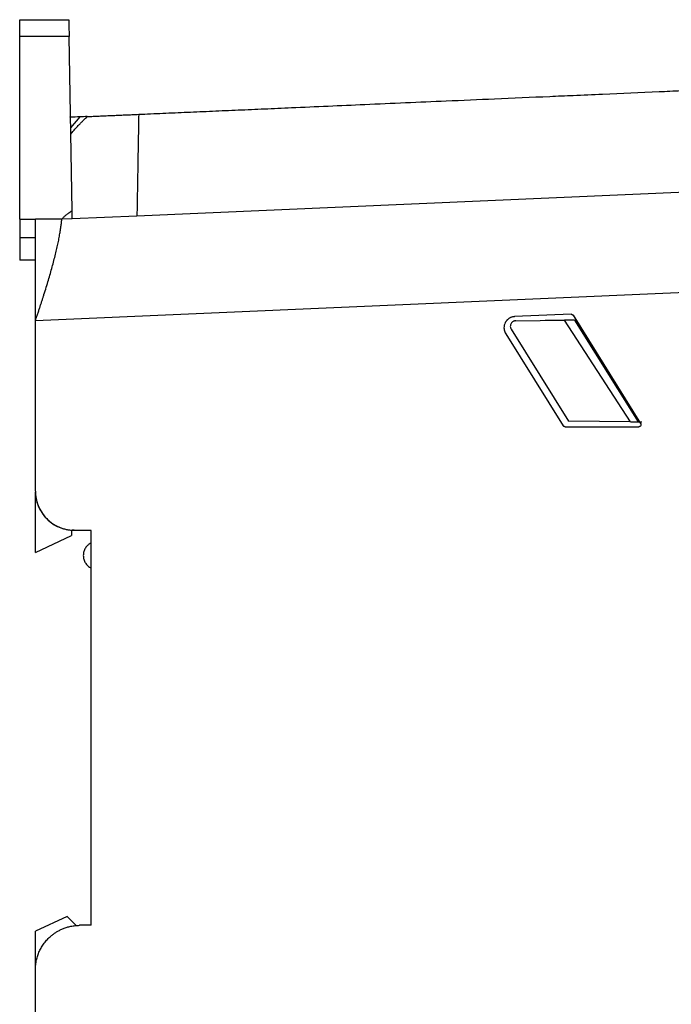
# Model space of a CAD drawing. Extents: x 86 to 639, y 68 to 658.
# Tile 30 of 66: x 86 to 145, y 393 to 481. Entities that reach past the tile are written whole.
import ezdxf

# ---------------------------------------------------------------- set-up
doc = ezdxf.new("R2010")
doc.units = 0
doc.layers.get('0').update_dxf_attribs({"linetype": 'CONTINUOUS'})

msp = doc.modelspace()

# ---------------------------------------------------------------- linework, layer by layer
at = {"color": 7, "linetype": 'CONTINUOUS'}
for p, q in [((86.402, 481.007), (90.802, 481.007)), ((90.829, 479.487), (86.402, 479.487)), ((86.402, 463.102), (86.402, 479.487)), ((91.101, 463.877), (90.829, 479.487)), ((148.698, 465.657), (96.91, 463.396)), ((86.402, 463.102), (87.802, 463.102)), ((86.402, 463.102), (86.402, 461.45)), ((90.171, 463.102), (87.802, 463.102)), ((91.114, 463.143), (90.171, 463.102)), ((96.909, 463.396), (91.114, 463.143)), ((86.398, 462.032), (86.399, 462.032)), ((86.399, 462.032), (86.402, 462.032)), ((87.802, 461.45), (86.402, 461.45)), ((87.802, 459.45), (86.402, 459.45)), ((146.122, 456.544), (87.802, 453.998)), ((87.802, 438.72), (87.802, 453.998)), ((135.84, 454.594), (130.782, 454.373)), ((130.889, 454.006), (135.263, 454.044)), ((136.297, 454.053), (133.514, 454.029)), ((136.153, 454.052), (135.263, 454.044)), ((141.165, 444.95), (135.263, 454.044)), ((136.018, 454.5), (142.077, 444.804)), ((136.018, 454.5), (136.297, 454.053)), ((136.153, 454.052), (141.845, 444.944)), ((130.469, 453.241), (135.62, 444.998)), ((129.978, 452.844), (135.134, 444.592)), ((135.304, 444.498), (141.907, 444.498)), ((141.165, 444.95), (135.62, 444.998)), ((141.165, 444.95), (141.845, 444.944)), ((141.845, 444.944), (142.179, 444.941)), ((141.99, 444.943), (142.077, 444.804)), ((87.802, 433.214), (87.802, 438.638)), ((87.802, 433.214), (91.052, 434.733)), ((91.052, 435.219), (91.052, 434.733)), ((91.079, 435.221), (91.272, 435.214)), ((91.105, 435.224), (91.106, 435.224)), ((91.111, 435.224), (91.111, 435.224)), ((91.272, 435.22), (92.802, 435.206)), ((91.272, 435.219), (91.272, 435.22)), ((91.272, 435.219), (92.802, 435.206)), ((92.802, 435.205), (91.272, 435.218)), ((91.272, 435.215), (92.802, 435.202)), ((92.802, 435.201), (91.272, 435.214)), ((91.272, 435.214), (92.802, 435.201)), ((92.802, 399.791), (92.802, 435.204)), ((90.667, 400.583), (87.802, 399.247)), ((91.489, 399.746), (90.667, 400.583)), ((87.802, 395.944), (87.802, 399.247)), ((92.802, 399.791), (91.767, 399.782)), ((87.802, 339.998), (87.802, 395.782))]:
    msp.add_line(p, q, dxfattribs=at)
at = {"color": 8, "linetype": 'CONTINUOUS'}
msp.add_line((90.972, 471.304), (91.814, 472.292), dxfattribs=at)
at = {"color": 7, "linetype": 'CONTINUOUS'}
for points, knots in [([(86.402, 479.487), (86.402, 479.53), (86.402, 479.615), (86.402, 479.74), (86.402, 479.862), (86.402, 479.98), (86.402, 480.151), (86.402, 480.363), (86.402, 480.589), (86.402, 480.773), (86.402, 480.892), (86.402, 480.962), (86.402, 481), (86.402, 481.005), (86.402, 481.007)], [0, 0, 0, 0, 0.050283, 0.100216, 0.150022, 0.199922, 0.250138, 0.374984, 0.500039, 0.624885, 0.74994, 0.833326, 0.916336, 1, 1, 1, 1]), ([(90.802, 481.007), (90.802, 481.006), (90.802, 481.004), (90.802, 480.988), (90.803, 480.963), (90.804, 480.912), (90.805, 480.819), (90.808, 480.654), (90.812, 480.439), (90.816, 480.197), (90.82, 479.957), (90.824, 479.728), (90.827, 479.567), (90.829, 479.487)], [0, 0, 0, 0, 0.054324, 0.108343, 0.162336, 0.216586, 0.335867, 0.455346, 0.585776, 0.716409, 0.811058, 0.905085, 1, 1, 1, 1]), ([(97.069, 472.521), (97.426, 472.537), (98.145, 472.568), (99.231, 472.616), (100.329, 472.663), (101.44, 472.712), (102.563, 472.761), (103.698, 472.811), (104.845, 472.861), (106.005, 472.911), (107.177, 472.962), (108.362, 473.014), (109.558, 473.066), (112.55, 473.197), (117.578, 473.417), (123.653, 473.682), (129.184, 473.923), (132.98, 474.089), (136.212, 474.23), (139.479, 474.373), (142.697, 474.513), (145.888, 474.653), (148.17, 474.752), (150.508, 474.854), (151.994, 474.919), (152.7, 474.95)], [0, 0, 0, 0, 0.019588, 0.039369, 0.059344, 0.079514, 0.09988, 0.120445, 0.141208, 0.162172, 0.183338, 0.204707, 0.226279, 0.248057, 0.366363, 0.497347, 0.57491, 0.663783, 0.701378, 0.748636, 0.839382, 0.87432, 0.920127, 0.96202, 1, 1, 1, 1]), ([(92.461, 472.32), (92.636, 472.328), (92.985, 472.343), (93.508, 472.366), (94.027, 472.388), (94.543, 472.411), (95.055, 472.433), (95.563, 472.455), (96.068, 472.477), (96.57, 472.499), (96.903, 472.514), (97.069, 472.521)], [0, 0, 0, 0, 0.115367, 0.229545, 0.342585, 0.45454, 0.565465, 0.675415, 0.784448, 0.892623, 1, 1, 1, 1]), ([(97.069, 472.521), (97.068, 472.494), (97.066, 472.386), (97.063, 472.199), (97.059, 471.98), (97.055, 471.713), (97.049, 471.378), (97.04, 470.887), (97.026, 470.073), (97.009, 469.136), (96.992, 468.155), (96.981, 467.497), (96.969, 466.826), (96.957, 466.146), (96.946, 465.46), (96.934, 464.772), (96.922, 464.085), (96.914, 463.624), (96.91, 463.395)], [0, 0, 0, 0, 0.015939, 0.063506, 0.101648, 0.126494, 0.190939, 0.251368, 0.327886, 0.499189, 0.564958, 0.629864, 0.693887, 0.757007, 0.819199, 0.880441, 0.940714, 1, 1, 1, 1]), ([(91.814, 472.292), (91.513, 472.279), (90.983, 472.255), (90.898, 472.252), (90.861, 472.25)], [0, 0, 0, 0, 0.569068, 1, 1, 1, 1]), ([(90.981, 470.748), (91.065, 470.847), (91.226, 471.04), (91.468, 471.311), (91.696, 471.559), (91.91, 471.781), (92.109, 471.981), (92.29, 472.158), (92.406, 472.268), (92.461, 472.319)], [0, 0, 0, 0, 0.180702, 0.349077, 0.504946, 0.648134, 0.778475, 0.895812, 1, 1, 1, 1]), ([(90.171, 463.102), (90.189, 463.126), (90.228, 463.179), (90.296, 463.255), (90.376, 463.335), (90.468, 463.418), (90.571, 463.504), (90.687, 463.593), (90.814, 463.685), (90.953, 463.781), (91.051, 463.844), (91.101, 463.877)], [0, 0, 0, 0, 0.076347, 0.160759, 0.253612, 0.355187, 0.465701, 0.58532, 0.714176, 0.852374, 1, 1, 1, 1]), ([(87.802, 453.998), (87.84, 454.109), (87.913, 454.327), (88.021, 454.649), (88.125, 454.96), (88.224, 455.26), (88.318, 455.549), (88.409, 455.827), (88.495, 456.094), (88.691, 456.71), (88.976, 457.635), (89.266, 458.648), (89.469, 459.409), (89.609, 459.966), (89.735, 460.498), (89.845, 461.003), (89.941, 461.48), (90.021, 461.929), (90.087, 462.35), (90.138, 462.743), (90.16, 462.983), (90.171, 463.102)], [0, 0, 0, 0, 0.031679, 0.062374, 0.092095, 0.120852, 0.148651, 0.175494, 0.20138, 0.226308, 0.355437, 0.474876, 0.53664, 0.597481, 0.657432, 0.716524, 0.774784, 0.832237, 0.888904, 0.944815, 1, 1, 1, 1]), ([(87.802, 453.998), (87.802, 454.11), (87.802, 454.335), (87.802, 454.67), (87.802, 455.004), (87.802, 455.336), (87.802, 455.667), (87.802, 455.997), (87.802, 456.326), (87.802, 456.761), (87.802, 457.297), (87.802, 457.927), (87.802, 458.542), (87.802, 459.339), (87.802, 460.099), (87.802, 460.813), (87.802, 461.326), (87.802, 461.814), (87.802, 462.274), (87.802, 462.707), (87.802, 462.97), (87.802, 463.102)], [0, 0, 0, 0, 0.031191, 0.062346, 0.093489, 0.124644, 0.155836, 0.18709, 0.218429, 0.249877, 0.312438, 0.374968, 0.437602, 0.50004, 0.624994, 0.687423, 0.749992, 0.812545, 0.875002, 0.9376, 1, 1, 1, 1]), ([(86.402, 461.45), (86.402, 461.188), (86.402, 460.926), (86.402, 460.442), (86.402, 460.221), (86.402, 459.85), (86.402, 459.702), (86.402, 459.502), (86.402, 459.45), (86.402, 459.45)], [0, 0, 0, 0, 0.25, 0.25, 0.5, 0.5, 0.75, 0.75, 1, 1, 1, 1]), ([(130.782, 454.373), (130.748, 454.371), (130.682, 454.366), (130.587, 454.347), (130.496, 454.32), (130.412, 454.286), (130.335, 454.247), (130.263, 454.203), (130.199, 454.155), (130.141, 454.104), (130.089, 454.052), (130.044, 453.999), (130.004, 453.946), (129.97, 453.893), (129.91, 453.786), (129.845, 453.615), (129.818, 453.393), (129.837, 453.19), (129.887, 453.009), (129.947, 452.9), (129.978, 452.844)], [0, 0, 0, 0, 0.048435, 0.095214, 0.140336, 0.1838, 0.225608, 0.265758, 0.304251, 0.341087, 0.376265, 0.409785, 0.441648, 0.471853, 0.5004, 0.61786, 0.732322, 0.820067, 0.909293, 1, 1, 1, 1]), ([(130.889, 454.006), (130.867, 454.005), (130.823, 454.003), (130.76, 453.989), (130.7, 453.969), (130.625, 453.931), (130.541, 453.868), (130.459, 453.765), (130.403, 453.637), (130.388, 453.495), (130.408, 453.358), (130.449, 453.28), (130.469, 453.241)], [0, 0, 0, 0, 0.0634517, 0.1260981, 0.18876, 0.2522576, 0.375582, 0.4984542, 0.6366876, 0.7729844, 0.8862182, 1, 1, 1, 1]), ([(135.84, 454.594), (135.854, 454.594), (135.881, 454.593), (135.921, 454.582), (135.958, 454.563), (135.992, 454.536), (136.009, 454.512), (136.018, 454.5)], [0, 0, 0, 0, 0.197515, 0.38978, 0.585073, 0.789978, 1, 1, 1, 1]), ([(135.304, 444.498), (135.291, 444.499), (135.265, 444.5), (135.227, 444.512), (135.192, 444.531), (135.159, 444.557), (135.143, 444.58), (135.134, 444.592)], [0, 0, 0, 0, 0.194718, 0.384728, 0.57731, 0.786013, 1, 1, 1, 1]), ([(142.077, 444.804), (142.083, 444.794), (142.094, 444.773), (142.104, 444.739), (142.111, 444.68), (142.092, 444.601), (142.033, 444.537), (141.969, 444.504), (141.928, 444.5), (141.907, 444.498)], [0, 0, 0, 0, 0.084813, 0.167689, 0.251157, 0.499767, 0.711612, 0.853098, 1, 1, 1, 1]), ([(87.802, 438.72), (87.803, 438.656), (87.805, 438.528), (87.821, 438.339), (87.846, 438.151), (87.882, 437.965), (87.928, 437.781), (87.984, 437.599), (88.109, 437.261), (88.355, 436.786), (88.775, 436.271), (89.246, 435.866), (89.67, 435.613), (90.039, 435.45), (90.338, 435.349), (90.643, 435.277), (90.955, 435.23), (91.166, 435.223), (91.272, 435.22)], [0, 0, 0, 0, 0.035057, 0.069852, 0.104486, 0.139064, 0.17369, 0.208467, 0.243499, 0.37169, 0.499983, 0.605727, 0.711572, 0.769683, 0.827107, 0.884316, 0.94179, 1, 1, 1, 1]), ([(87.802, 438.719), (87.802, 438.282), (87.885, 437.844), (88.205, 437.03), (88.443, 436.654), (89.039, 436.014), (89.397, 435.75), (90.186, 435.373), (90.617, 435.259), (91.053, 435.228)], [0, 0, 0, 0, 0.25, 0.25, 0.5, 0.5, 0.75, 0.75, 1, 1, 1, 1]), ([(92.802, 434.076), (92.768, 434.058), (92.699, 434.022), (92.603, 433.957), (92.498, 433.871), (92.391, 433.759), (92.254, 433.571), (92.135, 433.302), (92.086, 432.954), (92.135, 432.605), (92.254, 432.337), (92.39, 432.149), (92.512, 432.023), (92.649, 431.914), (92.751, 431.859), (92.802, 431.831)], [0, 0, 0, 0, 0.041838, 0.083451, 0.1252, 0.187674, 0.250347, 0.375187, 0.500027, 0.624867, 0.749707, 0.812181, 0.874854, 0.937277, 1, 1, 1, 1]), ([(87.802, 395.782), (87.803, 395.848), (87.805, 395.98), (87.82, 396.179), (87.845, 396.379), (87.88, 396.578), (87.926, 396.777), (87.982, 396.974), (88.049, 397.17), (88.126, 397.364), (88.214, 397.554), (88.312, 397.741), (88.422, 397.924), (88.541, 398.102), (88.671, 398.274), (88.811, 398.441), (88.961, 398.601), (89.127, 398.759), (89.314, 398.917), (89.526, 399.075), (89.764, 399.228), (90.03, 399.373), (90.325, 399.504), (90.647, 399.617), (90.998, 399.706), (91.374, 399.767), (91.634, 399.777), (91.767, 399.782)], [0, 0, 0, 0, 0.031666, 0.06357, 0.095712, 0.128094, 0.160714, 0.193572, 0.22667, 0.260006, 0.293581, 0.327394, 0.361446, 0.395738, 0.430267, 0.465036, 0.500044, 0.536025, 0.575121, 0.617332, 0.662657, 0.711097, 0.762651, 0.817318, 0.875099, 0.935993, 1, 1, 1, 1])]:
    msp.add_open_spline(points, degree=3, knots=knots, dxfattribs=at)
for points in [[(92.461, 472.319), (92.22, 472.309), (92.004, 472.299), (91.815, 472.291)], [(91.114, 463.143), (91.11, 463.39), (91.105, 463.634), (91.101, 463.877)], [(91.052, 435.224), (91.063, 435.223), (91.074, 435.222), (91.084, 435.222)], [(91.053, 435.228), (91.072, 435.226), (91.091, 435.225), (91.111, 435.224)], [(91.085, 435.222), (91.147, 435.218), (91.209, 435.216), (91.272, 435.215)], [(91.272, 435.218), (91.216, 435.219), (91.161, 435.221), (91.105, 435.224)], [(91.111, 435.224), (91.165, 435.221), (91.218, 435.22), (91.272, 435.219)]]:
    msp.add_open_spline(points, degree=3, dxfattribs=at)

doc.saveas('drawing.dxf')
